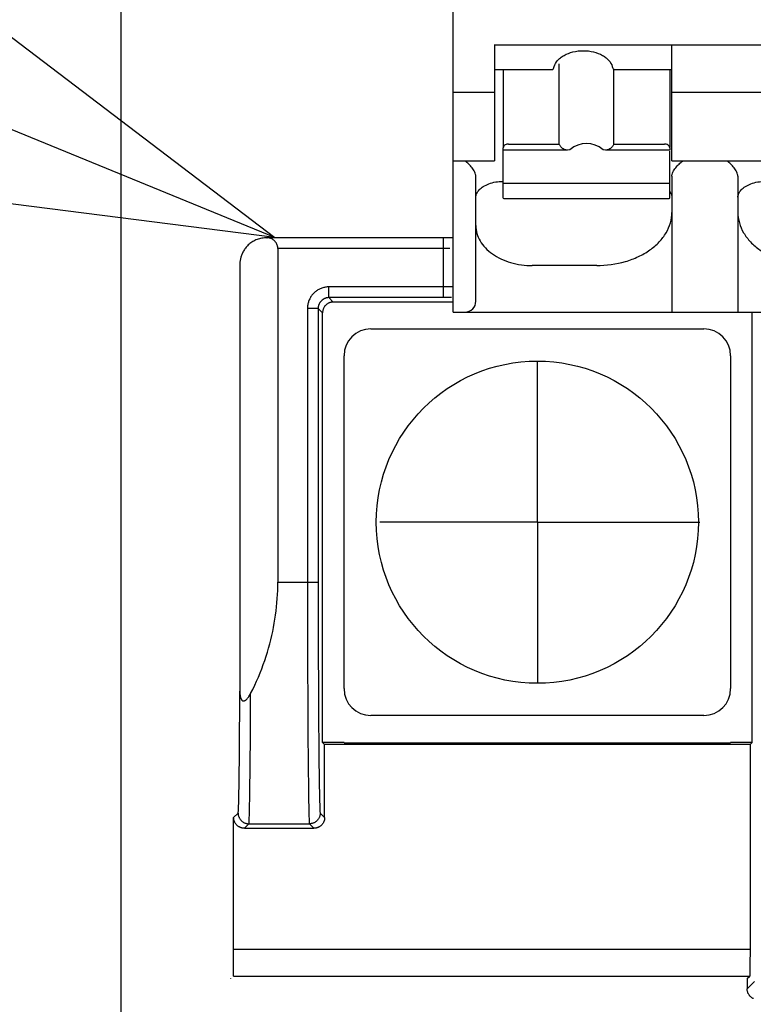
# Model space of a CAD drawing. Header units: millimetres. Extents: x 62 to 829, y -230 to 658.
# Tile 10 of 35: x 350 to 363, y 161 to 179. Entities that reach past the tile are written whole.
import ezdxf
from ezdxf import colors
from ezdxf.entities.mleader import LeaderData, LeaderLine
from ezdxf.math import Vec2, Vec3

# ---------------------------------------------------------------- set-up
doc = ezdxf.new("R2010")
doc.units = ezdxf.units.MM
doc.layers.get('0').update_dxf_attribs({"linetype": 'CONTINUOUS'})
for name, color, linetype in [('10', 3, 'CONTINUOUS'), ('17', 6, 'CONTINUOUS'), ('19', 2, 'CONTINUOUS')]:
    doc.layers.add(name, color=color, linetype=linetype)

# ---------------------------------------------------------------- blocks, each defined once
blk = doc.blocks.new('_OPEN30')
at = {"color": 0, "linetype": 'ByBlock'}
for p, q in [((-1, 0.2679), (0, 0)), ((0, 0), (-1, -0.2679)), ((0, 0), (-1, 0))]:
    blk.add_line(p, q, dxfattribs=at)

msp = doc.modelspace()

# ---------------------------------------------------------------- linework, layer by layer
at = {"layer": '10'}
msp.add_line((351.55, 157.172), (351.55, 226.828), dxfattribs=at)
at = {"layer": '17'}
for p, q in [((357.73, 173.485), (357.73, 181.111)), ((371.96, 178.455), (358.5, 178.455)), ((358.505, 178.466), (358.505, 176.303)), ((361.805, 176.303), (361.805, 178.466)), ((359.702, 178.106), (359.702, 176.614)), ((358.505, 177.999), (359.581, 177.999)), ((358.665, 177.999), (358.665, 176.558)), ((359.581, 177.999), (359.586, 177.999)), ((360.729, 177.999), (360.723, 177.999)), ((360.727, 176.614), (360.727, 177.999)), ((360.729, 177.999), (361.805, 177.999)), ((361.765, 177.999), (361.765, 176.558)), ((358.505, 177.575), (357.73, 177.575)), ((363.585, 177.575), (361.805, 177.575)), ((358.765, 176.614), (359.702, 176.614)), ((360.727, 176.614), (361.665, 176.614)), ((358.665, 175.608), (358.665, 176.544)), ((359.86, 176.499), (358.665, 176.499)), ((359.906, 176.508), (359.86, 176.499)), ((360.57, 176.499), (360.523, 176.508)), ((361.765, 176.499), (360.57, 176.499)), ((361.765, 176.544), (361.765, 176.499)), ((361.765, 175.608), (361.765, 176.479)), ((357.73, 176.303), (358.505, 176.303)), ((361.805, 176.303), (363.585, 176.303)), ((358.155, 173.685), (358.155, 176.013)), ((358.655, 175.919), (358.665, 175.919)), ((361.765, 175.879), (358.665, 175.879)), ((361.805, 176.013), (361.805, 173.485)), ((363.035, 176.013), (363.035, 173.485)), ((358.665, 175.608), (358.674, 175.601)), ((358.674, 175.601), (361.755, 175.601)), ((361.756, 175.601), (361.765, 175.608)), ((354.265, 174.868), (354.268, 174.868)), ((357.578, 174.868), (354.268, 174.868)), ((357.554, 173.753), (357.554, 174.868)), ((357.636, 174.868), (357.578, 174.868)), ((357.69, 174.869), (357.636, 174.868)), ((357.73, 174.869), (357.69, 174.869)), ((354.466, 174.668), (354.466, 168.455)), ((357.554, 174.668), (354.466, 174.668)), ((353.76, 174.373), (353.76, 166.428)), ((360.405, 174.351), (359.205, 174.351)), ((355.419, 173.753), (355.419, 173.953)), ((357.73, 173.953), (355.419, 173.953)), ((355.419, 173.753), (355.5, 173.672)), ((357.68, 173.753), (355.419, 173.753)), ((357.73, 173.672), (355.5, 173.672)), ((357.7, 173.753), (357.68, 173.753)), ((355.019, 173.553), (355.019, 168.455)), ((355.219, 173.553), (355.019, 173.553)), ((355.219, 173.553), (355.219, 168.455)), ((355.219, 173.553), (355.3, 173.472)), ((355.3, 165.472), (355.3, 173.472)), ((357.73, 173.485), (372.49, 173.485)), ((363.3, 165.472), (363.3, 173.472)), ((356.2, 173.172), (362.4, 173.172)), ((355.7, 166.472), (355.7, 172.672)), ((359.3, 169.572), (359.3, 172.556)), ((362.9, 172.672), (362.9, 166.472)), ((359.3, 169.572), (356.365, 169.572)), ((359.3, 169.572), (362.328, 169.572)), ((359.3, 169.572), (359.3, 166.592)), ((354.466, 168.455), (355.219, 168.455)), ((355.019, 168.455), (355.019, 168.248)), ((355.219, 168.455), (355.219, 168.257)), ((355.019, 168.248), (355.019, 167.939)), ((355.219, 168.257), (355.219, 167.962)), ((355.219, 167.962), (355.219, 167.669)), ((355.019, 167.939), (355.019, 167.633)), ((355.019, 167.633), (355.02, 167.33)), ((355.219, 167.669), (355.22, 167.38)), ((355.02, 167.33), (355.021, 167.033)), ((355.22, 167.38), (355.221, 167.096)), ((355.221, 167.096), (355.221, 166.91)), ((355.021, 167.033), (355.021, 166.838)), ((355.221, 166.91), (355.222, 166.728)), ((355.021, 166.838), (355.022, 166.647)), ((355.222, 166.728), (355.223, 166.549)), ((355.022, 166.647), (355.023, 166.46)), ((355.223, 166.549), (355.223, 166.374)), ((353.759, 166.257), (353.76, 166.428)), ((353.96, 166.203), (353.96, 166.382)), ((355.023, 166.46), (355.023, 166.277)), ((355.223, 166.374), (355.224, 166.203)), ((353.758, 166.091), (353.759, 166.257)), ((353.959, 166.03), (353.96, 166.203)), ((355.023, 166.277), (355.024, 166.098)), ((355.224, 166.203), (355.225, 166.037)), ((353.757, 165.93), (353.758, 166.091)), ((353.958, 165.861), (353.959, 166.03)), ((355.024, 166.098), (355.025, 165.925)), ((355.225, 166.037), (355.226, 165.877)), ((362.4, 165.972), (356.2, 165.972)), ((353.755, 165.623), (353.756, 165.774)), ((353.756, 165.774), (353.757, 165.93)), ((353.957, 165.698), (353.958, 165.861)), ((355.025, 165.925), (355.026, 165.757)), ((355.026, 165.757), (355.027, 165.594)), ((355.226, 165.877), (355.227, 165.721)), ((353.754, 165.479), (353.755, 165.623)), ((353.956, 165.54), (353.957, 165.698)), ((355.027, 165.594), (355.028, 165.438)), ((355.227, 165.721), (355.228, 165.572)), ((355.228, 165.572), (355.23, 165.428)), ((353.753, 165.341), (353.754, 165.479)), ((353.953, 165.243), (353.955, 165.389)), ((353.955, 165.389), (353.956, 165.54)), ((355.028, 165.438), (355.03, 165.288)), ((355.23, 165.428), (355.231, 165.291)), ((355.339, 165.433), (355.3, 165.472)), ((355.7, 165.472), (355.3, 165.472)), ((355.339, 164.072), (355.339, 165.433)), ((363.261, 165.433), (355.339, 165.433)), ((355.7, 165.465), (362.9, 165.465)), ((363.3, 165.472), (362.9, 165.472)), ((363.261, 165.433), (363.3, 165.472)), ((363.261, 165.433), (363.261, 161.56)), ((353.75, 165.084), (353.752, 165.209)), ((353.752, 165.209), (353.753, 165.341)), ((353.952, 165.104), (353.953, 165.243)), ((355.03, 165.288), (355.031, 165.144)), ((355.231, 165.291), (355.232, 165.161)), ((353.749, 164.966), (353.75, 165.084)), ((353.951, 164.972), (353.952, 165.104)), ((355.031, 165.144), (355.032, 165.008)), ((355.232, 165.161), (355.233, 165.038)), ((355.233, 165.038), (355.235, 164.921)), ((353.746, 164.751), (353.748, 164.855)), ((353.748, 164.855), (353.749, 164.966)), ((353.948, 164.73), (353.949, 164.847)), ((353.949, 164.847), (353.951, 164.972)), ((355.032, 165.008), (355.033, 164.879)), ((355.033, 164.879), (355.035, 164.757)), ((355.235, 164.921), (355.236, 164.813)), ((353.947, 164.62), (353.948, 164.73)), ((355.035, 164.757), (355.036, 164.643)), ((355.236, 164.813), (355.238, 164.711)), ((355.238, 164.711), (355.239, 164.618)), ((353.945, 164.517), (353.947, 164.62)), ((355.036, 164.643), (355.038, 164.537)), ((355.038, 164.537), (355.039, 164.44)), ((353.644, 164.072), (353.727, 164.155)), ((355.256, 164.155), (355.339, 164.072)), ((353.644, 161.501), (353.644, 164.072)), ((353.844, 163.872), (353.927, 163.955)), ((353.927, 163.955), (355.056, 163.955)), ((355.056, 163.955), (355.139, 163.872)), ((353.844, 163.872), (355.139, 163.872)), ((353.644, 161.62), (363.261, 161.62)), ((363.261, 161.56), (363.261, 161.501)), ((353.643, 161.29), (353.644, 161.389)), ((353.644, 161.389), (353.644, 161.501)), ((363.261, 161.501), (363.26, 161.444)), ((363.26, 161.444), (363.26, 161.389)), ((363.26, 161.389), (363.26, 161.337)), ((353.641, 161.154), (353.642, 161.179)), ((353.642, 161.222), (353.643, 161.29)), ((353.642, 161.179), (353.642, 161.222)), ((363.259, 161.21), (363.258, 161.179)), ((363.258, 161.179), (363.258, 161.161)), ((363.26, 161.29), (363.259, 161.247)), ((363.259, 161.247), (363.259, 161.21)), ((363.26, 161.337), (363.26, 161.29)), ((353.589, 161.069), (353.592, 161.072)), ((353.592, 161.072), (353.592, 161.072)), ((353.64, 161.12), (363.256, 161.12)), ((363.208, 161.072), (363.256, 161.12)), ((363.208, 161.072), (363.208, 160.88)), ((363.208, 160.88), (363.344, 161.016)), ((363.258, 161.161), (363.258, 161.147))]:
    msp.add_line(p, q, dxfattribs=at)
for points in [[(354.265, 174.868), (354.241, 174.868), (354.217, 174.866), (354.193, 174.864), (354.169, 174.86), (354.146, 174.855), (354.124, 174.85), (354.102, 174.843), (354.08, 174.835), (354.059, 174.827), (354.039, 174.817), (354.019, 174.807), (354, 174.796), (353.982, 174.785), (353.964, 174.773), (353.948, 174.76), (353.932, 174.747), (353.917, 174.734), (353.903, 174.72), (353.889, 174.706), (353.877, 174.691), (353.865, 174.677), (353.854, 174.662), (353.843, 174.647), (353.834, 174.632), (353.825, 174.617), (353.817, 174.602), (353.809, 174.587), (353.802, 174.571), (353.795, 174.556), (353.79, 174.541), (353.784, 174.525), (353.78, 174.51), (353.775, 174.495), (353.772, 174.48), (353.769, 174.464), (353.766, 174.449), (353.764, 174.434), (353.762, 174.418), (353.761, 174.403), (353.76, 174.388), (353.76, 174.373)], [(354.466, 174.668), (354.466, 174.676), (354.466, 174.683), (354.465, 174.691), (354.464, 174.699), (354.463, 174.706), (354.461, 174.714), (354.459, 174.721), (354.457, 174.729), (354.454, 174.737), (354.451, 174.744), (354.448, 174.752), (354.444, 174.76), (354.44, 174.767), (354.436, 174.775), (354.431, 174.782), (354.425, 174.789), (354.42, 174.797), (354.413, 174.804), (354.407, 174.811), (354.399, 174.818), (354.392, 174.824), (354.383, 174.83), (354.375, 174.836), (354.366, 174.842), (354.356, 174.847), (354.346, 174.852), (354.336, 174.856), (354.325, 174.859), (354.314, 174.862), (354.303, 174.865), (354.291, 174.867), (354.28, 174.868), (354.268, 174.868)], [(357.671, 174.668), (357.574, 174.668), (357.554, 174.668)], [(355.419, 173.953), (355.402, 173.953), (355.386, 173.952), (355.369, 173.95), (355.353, 173.948), (355.337, 173.945), (355.321, 173.941), (355.305, 173.937), (355.289, 173.932), (355.273, 173.926), (355.258, 173.92), (355.243, 173.913), (355.228, 173.905), (355.214, 173.897), (355.2, 173.888), (355.186, 173.879), (355.173, 173.869), (355.16, 173.859), (355.148, 173.848), (355.136, 173.836), (355.125, 173.824), (355.114, 173.812), (355.103, 173.799), (355.093, 173.786), (355.084, 173.772), (355.075, 173.758), (355.067, 173.744), (355.06, 173.729), (355.053, 173.714), (355.046, 173.699), (355.041, 173.683), (355.035, 173.668), (355.031, 173.652), (355.027, 173.636), (355.024, 173.62), (355.022, 173.603), (355.02, 173.587), (355.019, 173.57), (355.019, 173.553)], [(355.419, 173.753), (355.41, 173.753), (355.402, 173.753), (355.394, 173.752), (355.386, 173.751), (355.378, 173.749), (355.37, 173.747), (355.362, 173.745), (355.354, 173.742), (355.346, 173.74), (355.338, 173.736), (355.331, 173.733), (355.324, 173.729), (355.316, 173.725), (355.309, 173.721), (355.303, 173.716), (355.296, 173.711), (355.29, 173.706), (355.283, 173.7), (355.277, 173.695), (355.272, 173.689), (355.266, 173.683), (355.261, 173.676), (355.256, 173.67), (355.251, 173.663), (355.247, 173.656), (355.243, 173.649), (355.239, 173.641), (355.236, 173.634), (355.232, 173.626), (355.23, 173.618), (355.227, 173.611), (355.225, 173.603), (355.223, 173.595), (355.221, 173.586), (355.22, 173.578), (355.219, 173.57), (355.219, 173.562), (355.219, 173.553)], [(355.5, 173.672), (355.49, 173.672), (355.48, 173.671), (355.471, 173.67), (355.461, 173.668), (355.451, 173.666), (355.442, 173.663), (355.433, 173.66), (355.423, 173.657), (355.414, 173.653), (355.406, 173.648), (355.397, 173.644), (355.389, 173.638), (355.381, 173.633), (355.373, 173.627), (355.366, 173.62), (355.358, 173.614), (355.352, 173.606), (355.345, 173.599), (355.339, 173.591), (355.334, 173.583), (355.328, 173.575), (355.324, 173.566), (355.319, 173.558), (355.315, 173.549), (355.312, 173.539), (355.309, 173.53), (355.306, 173.521), (355.304, 173.511), (355.302, 173.501), (355.301, 173.492), (355.3, 173.482), (355.3, 173.472)], [(353.96, 166.382), (353.999, 166.459), (354.036, 166.535), (354.072, 166.612), (354.105, 166.689), (354.137, 166.766), (354.168, 166.843), (354.196, 166.92), (354.224, 166.997), (354.249, 167.074), (354.273, 167.151), (354.296, 167.228), (354.317, 167.305), (354.337, 167.382), (354.355, 167.459), (354.371, 167.536), (354.387, 167.613), (354.401, 167.689), (354.413, 167.766), (354.424, 167.843), (354.434, 167.919), (354.443, 167.996), (354.45, 168.073), (354.456, 168.149), (354.46, 168.226), (354.464, 168.302), (354.466, 168.379), (354.466, 168.455)], [(353.76, 166.428), (353.76, 166.406), (353.761, 166.387), (353.762, 166.37), (353.764, 166.356), (353.765, 166.342), (353.767, 166.331), (353.769, 166.32), (353.772, 166.311), (353.774, 166.303), (353.776, 166.295), (353.779, 166.289), (353.781, 166.283), (353.783, 166.278), (353.786, 166.273), (353.789, 166.268), (353.791, 166.264), (353.794, 166.261), (353.796, 166.258), (353.799, 166.255), (353.802, 166.253), (353.805, 166.25), (353.808, 166.248), (353.811, 166.247), (353.814, 166.245), (353.817, 166.244), (353.82, 166.244), (353.824, 166.243), (353.827, 166.243), (353.831, 166.243), (353.835, 166.243), (353.839, 166.244), (353.843, 166.245), (353.847, 166.247), (353.852, 166.249), (353.857, 166.251), (353.863, 166.255), (353.868, 166.258), (353.875, 166.263), (353.881, 166.269), (353.888, 166.275), (353.895, 166.283), (353.903, 166.292), (353.911, 166.303), (353.92, 166.315), (353.929, 166.329), (353.939, 166.344), (353.95, 166.362), (353.96, 166.382)], [(353.727, 164.155), (353.728, 164.157), (353.729, 164.162), (353.73, 164.168), (353.731, 164.177), (353.732, 164.188), (353.733, 164.201), (353.733, 164.216), (353.734, 164.233), (353.735, 164.253), (353.736, 164.275), (353.737, 164.299), (353.738, 164.325), (353.738, 164.354), (353.739, 164.384), (353.74, 164.417), (353.741, 164.452), (353.742, 164.488), (353.742, 164.527), (353.743, 164.568), (353.744, 164.611), (353.745, 164.656), (353.746, 164.751)], [(353.927, 163.955), (353.928, 163.957), (353.929, 163.962), (353.93, 163.968), (353.931, 163.977), (353.932, 163.988), (353.932, 164.002), (353.933, 164.018), (353.934, 164.036), (353.935, 164.056), (353.936, 164.078), (353.937, 164.103), (353.937, 164.13), (353.938, 164.159), (353.939, 164.19), (353.94, 164.224), (353.941, 164.259), (353.941, 164.297), (353.942, 164.337), (353.943, 164.379), (353.944, 164.423), (353.945, 164.517)], [(355.239, 164.618), (355.24, 164.575), (355.241, 164.533), (355.242, 164.494), (355.242, 164.456), (355.243, 164.421), (355.244, 164.388), (355.245, 164.357), (355.246, 164.328), (355.247, 164.302), (355.247, 164.277), (355.248, 164.255), (355.249, 164.235), (355.25, 164.217), (355.251, 164.201), (355.252, 164.188), (355.252, 164.177), (355.253, 164.168), (355.254, 164.162), (355.255, 164.157), (355.256, 164.155)], [(355.039, 164.44), (355.04, 164.394), (355.041, 164.351), (355.042, 164.31), (355.042, 164.27), (355.043, 164.234), (355.044, 164.199), (355.045, 164.166), (355.046, 164.136), (355.047, 164.108), (355.047, 164.083), (355.048, 164.06), (355.049, 164.039), (355.05, 164.02), (355.051, 164.004), (355.052, 163.99), (355.052, 163.978), (355.053, 163.969), (355.054, 163.962), (355.055, 163.957), (355.056, 163.955)], [(353.727, 164.155), (353.728, 164.145), (353.728, 164.135), (353.73, 164.125), (353.731, 164.115), (353.734, 164.105), (353.737, 164.095), (353.74, 164.086), (353.744, 164.076), (353.748, 164.067), (353.753, 164.058), (353.758, 164.05), (353.763, 164.041), (353.769, 164.033), (353.776, 164.025), (353.782, 164.018), (353.79, 164.01), (353.797, 164.004), (353.805, 163.997), (353.813, 163.991), (353.822, 163.986), (353.83, 163.98), (353.839, 163.976), (353.849, 163.972), (353.858, 163.968), (353.868, 163.965), (353.877, 163.962), (353.887, 163.959), (353.897, 163.958), (353.907, 163.956), (353.917, 163.956), (353.927, 163.955)], [(355.256, 164.155), (355.256, 164.145), (355.255, 164.135), (355.254, 164.125), (355.252, 164.115), (355.25, 164.105), (355.247, 164.095), (355.243, 164.086), (355.24, 164.076), (355.235, 164.067), (355.231, 164.058), (355.226, 164.05), (355.22, 164.041), (355.214, 164.033), (355.208, 164.025), (355.201, 164.018), (355.194, 164.01), (355.186, 164.004), (355.178, 163.997), (355.17, 163.991), (355.162, 163.986), (355.153, 163.98), (355.144, 163.976), (355.135, 163.972), (355.125, 163.968), (355.116, 163.965), (355.106, 163.962), (355.096, 163.959), (355.086, 163.958), (355.076, 163.956), (355.066, 163.956), (355.056, 163.955)], [(353.844, 163.872), (353.834, 163.872), (353.825, 163.873), (353.815, 163.874), (353.805, 163.876), (353.796, 163.878), (353.786, 163.881), (353.777, 163.884), (353.768, 163.887), (353.759, 163.891), (353.75, 163.896), (353.741, 163.901), (353.733, 163.906), (353.725, 163.911), (353.717, 163.917), (353.71, 163.924), (353.703, 163.931), (353.696, 163.938), (353.69, 163.945), (353.684, 163.953), (353.678, 163.961), (353.673, 163.969), (353.668, 163.978), (353.663, 163.987), (353.659, 163.996), (353.656, 164.005), (353.653, 164.014), (353.65, 164.023), (353.648, 164.033), (353.646, 164.043), (353.645, 164.052), (353.644, 164.062), (353.644, 164.072)], [(355.339, 164.072), (355.339, 164.062), (355.338, 164.052), (355.337, 164.043), (355.335, 164.033), (355.333, 164.023), (355.331, 164.014), (355.327, 164.005), (355.324, 163.996), (355.32, 163.987), (355.316, 163.978), (355.311, 163.969), (355.305, 163.961), (355.3, 163.953), (355.294, 163.945), (355.287, 163.938), (355.281, 163.931), (355.273, 163.924), (355.266, 163.917), (355.258, 163.911), (355.25, 163.906), (355.242, 163.901), (355.233, 163.896), (355.225, 163.891), (355.216, 163.887), (355.207, 163.884), (355.197, 163.881), (355.188, 163.878), (355.178, 163.876), (355.169, 163.874), (355.159, 163.873), (355.149, 163.872), (355.139, 163.872)], [(353.64, 161.12), (353.64, 161.121), (353.64, 161.122), (353.64, 161.124), (353.641, 161.127), (353.641, 161.131), (353.641, 161.136), (353.641, 161.141), (353.641, 161.154)], [(363.258, 161.147), (363.257, 161.136), (363.257, 161.131), (363.257, 161.127), (363.257, 161.124), (363.257, 161.122), (363.256, 161.121), (363.256, 161.12)], [(363.323, 160.7), (363.314, 160.704), (363.305, 160.709), (363.297, 160.714), (363.289, 160.72), (363.281, 160.726), (363.274, 160.732), (363.267, 160.739), (363.26, 160.746), (363.254, 160.754), (363.248, 160.761), (363.242, 160.769), (363.237, 160.778), (363.232, 160.786), (363.227, 160.795), (363.223, 160.804), (363.22, 160.813), (363.217, 160.822), (363.214, 160.832), (363.212, 160.841), (363.21, 160.851), (363.209, 160.861), (363.209, 160.871), (363.208, 160.88)]]:
    msp.add_lwpolyline(points, dxfattribs=at)
msp.add_circle((359.3, 169.572), 3, dxfattribs=at)
for centre, radius, start, end in [((361.603, 175.608), 0.205, 24.6065, 25.3266), ((357.955, 173.685), 0.2, 270, 0), ((356.2, 172.672), 0.5, 90, 180), ((362.4, 172.672), 0.5, 0, 90), ((356.2, 166.472), 0.5, 180, 270), ((362.4, 166.472), 0.5, 270, 0)]:
    msp.add_arc(centre, radius, start, end, dxfattribs=at)
msp.add_ellipse((360.215, 175.945), major_axis=(0, 0.68), ratio=0.809289, start_param=5.687939, end_param=6.878432, dxfattribs=at)
for points, knots in [([(359.614, 178.057), (359.626, 178.097), (359.661, 178.157), (359.73, 178.221), (359.823, 178.284), (359.966, 178.338), (360.155, 178.36), (360.344, 178.338), (360.487, 178.284), (360.58, 178.221), (360.648, 178.157), (360.684, 178.097), (360.696, 178.057)], [0, 0, 0, 0, 0.096802, 0.15338, 0.215418, 0.352499, 0.499986, 0.647476, 0.784566, 0.846609, 0.90319, 1, 1, 1, 1]), ([(358.765, 176.614), (358.754, 176.614), (358.732, 176.611), (358.702, 176.6), (358.679, 176.582), (358.669, 176.566), (358.667, 176.558)], [0, 0, 0, 0, 0.281029, 0.546665, 0.786462, 1, 1, 1, 1]), ([(359.741, 176.558), (359.737, 176.562), (359.723, 176.58), (359.711, 176.599), (359.702, 176.614)], [0, 0, 0, 0, 0.255158, 1, 1, 1, 1]), ([(360.727, 176.614), (360.724, 176.609), (360.713, 176.59), (360.7, 176.571), (360.689, 176.558)], [0, 0, 0, 0, 0.245282, 1, 1, 1, 1]), ([(361.75, 176.58), (361.745, 176.586), (361.721, 176.606), (361.689, 176.614), (361.665, 176.614)], [0, 0, 0, 0, 0.227819, 1, 1, 1, 1]), ([(361.763, 176.558), (361.762, 176.56), (361.759, 176.568), (361.754, 176.575), (361.75, 176.58)], [0, 0, 0, 0, 0.240887, 1, 1, 1, 1]), ([(358.667, 176.558), (358.667, 176.557), (358.665, 176.552), (358.665, 176.547), (358.665, 176.544)], [0, 0, 0, 0, 0.26359, 1, 1, 1, 1]), ([(359.86, 176.499), (359.838, 176.5), (359.793, 176.51), (359.756, 176.54), (359.741, 176.558)], [0, 0, 0, 0, 0.474174, 1, 1, 1, 1]), ([(360.689, 176.558), (360.673, 176.54), (360.637, 176.51), (360.591, 176.5), (360.57, 176.499)], [0, 0, 0, 0, 0.525826, 1, 1, 1, 1]), ([(361.765, 176.544), (361.765, 176.545), (361.765, 176.55), (361.764, 176.555), (361.763, 176.558)], [0, 0, 0, 0, 0.237438, 1, 1, 1, 1]), ([(358.155, 176.013), (358.155, 176.025), (358.15, 176.052), (358.128, 176.107), (358.086, 176.172), (358.025, 176.24), (357.978, 176.279), (357.955, 176.296)], [0, 0, 0, 0, 0.105703, 0.228634, 0.493869, 0.756, 1, 1, 1, 1]), ([(361.805, 176.013), (361.805, 176.025), (361.81, 176.052), (361.831, 176.107), (361.874, 176.172), (361.935, 176.24), (361.981, 176.279), (362.005, 176.296)], [0, 0, 0, 0, 0.105703, 0.228635, 0.49387, 0.756003, 1, 1, 1, 1]), ([(363.035, 176.013), (363.035, 176.025), (363.03, 176.052), (363.008, 176.107), (362.966, 176.172), (362.905, 176.24), (362.858, 176.279), (362.835, 176.296)], [0, 0, 0, 0, 0.105703, 0.228634, 0.493869, 0.756, 1, 1, 1, 1]), ([(358.218, 175.761), (358.24, 175.785), (358.297, 175.829), (358.44, 175.898), (358.568, 175.919), (358.655, 175.919)], [0, 0, 0, 0, 0.205858, 0.449462, 1, 1, 1, 1]), ([(363.098, 175.761), (363.12, 175.785), (363.177, 175.829), (363.32, 175.898), (363.448, 175.919), (363.535, 175.919)], [0, 0, 0, 0, 0.205858, 0.449462, 1, 1, 1, 1]), ([(358.155, 175.624), (358.155, 175.646), (358.167, 175.697), (358.198, 175.74), (358.218, 175.761)], [0, 0, 0, 0, 0.429785, 1, 1, 1, 1]), ([(361.769, 175.727), (361.771, 175.725), (361.778, 175.714), (361.784, 175.704), (361.788, 175.695)], [0, 0, 0, 0, 0.26312, 1, 1, 1, 1]), ([(361.789, 175.693), (361.79, 175.691), (361.794, 175.682), (361.797, 175.672), (361.799, 175.665)], [0, 0, 0, 0, 0.261379, 1, 1, 1, 1]), ([(361.799, 175.665), (361.8, 175.662), (361.803, 175.648), (361.805, 175.634), (361.805, 175.624)], [0, 0, 0, 0, 0.262725, 1, 1, 1, 1]), ([(363.035, 175.624), (363.035, 175.646), (363.047, 175.697), (363.078, 175.74), (363.098, 175.761)], [0, 0, 0, 0, 0.429785, 1, 1, 1, 1]), ([(360.405, 174.351), (360.585, 174.351), (360.854, 174.387), (361.181, 174.51), (361.395, 174.632), (361.571, 174.782), (361.703, 174.954), (361.786, 175.143), (361.805, 175.276), (361.805, 175.341)], [0, 0, 0, 0, 0.286798, 0.423945, 0.55398, 0.67579, 0.789528, 0.89663, 1, 1, 1, 1]), ([(363.035, 175.341), (363.035, 175.276), (363.054, 175.143), (363.136, 174.954), (363.269, 174.782), (363.445, 174.632), (363.658, 174.51), (363.985, 174.387), (364.254, 174.351), (364.435, 174.351)], [0, 0, 0, 0, 0.10337, 0.210472, 0.32421, 0.44602, 0.576055, 0.713202, 1, 1, 1, 1]), ([(358.155, 175.094), (358.155, 175.045), (358.169, 174.945), (358.231, 174.804), (358.33, 174.674), (358.462, 174.562), (358.622, 174.47), (358.868, 174.378), (359.07, 174.351), (359.205, 174.351)], [0, 0, 0, 0, 0.10337, 0.210472, 0.32421, 0.44602, 0.576055, 0.713202, 1, 1, 1, 1])]:
    msp.add_open_spline(points, degree=3, knots=knots, dxfattribs=at)
for points in [[(359.601, 178.023), (359.606, 178.034), (359.611, 178.045), (359.614, 178.057)], [(360.696, 178.057), (360.702, 178.036), (360.711, 178.016), (360.723, 177.999)], [(359.586, 177.999), (359.592, 178.007), (359.597, 178.015), (359.601, 178.023)]]:
    msp.add_open_spline(points, degree=3, dxfattribs=at)

# ---------------------------------------------------------------- leaders
at = {"layer": '19'}
ml = msp.add_multileader_mtext('Standard', dxfattribs=at)
ml.set_content('\\A1;{\\Fromans,extfont|c128;\\W0.7;TB1}', color=256)
ml.set_leader_properties()
ml.set_arrow_properties(name='OPEN30')
ml.build(insert=Vec2(0, 0))
ml.multileader.update_dxf_attribs({"text_left_attachment_type": 6, "text_right_attachment_type": 6, "dogleg_length": 2.252, "arrow_head_size": 7})
ctx = ml.context
ctx.base_point, ctx.char_height, ctx.arrow_head_size, ctx.plane_origin = Vec3(313.582, 184.871), 7.5, 7, Vec3(383.409, 182.204)
ctx.left_attachment, ctx.right_attachment, ctx.text_align_type = 6, 6, 2
notes = []
notes.append((ctx, [(1, (1, 1, 0), (330.001, 184.871), (-1, 0), 0.668, [(0, [(354.409, 174.872)], 0, [])])]))
ctx.mtext.insert, ctx.mtext.alignment, ctx.mtext.flow_direction = Vec3(327.332, 193.871), 3, 5
for ctx, leaders in notes:
    for number, flags, end, landing, length, lines in leaders:
        leader = LeaderData()
        leader.index, (leader.has_last_leader_line, leader.has_dogleg_vector, leader.attachment_direction) = number, flags
        leader.last_leader_point, leader.dogleg_vector, leader.dogleg_length = Vec3(end), Vec3(landing), length
        for number, points, colour, breaks in lines:
            line = LeaderLine()
            line.index, line.vertices, line.color, line.breaks = number, Vec3.list(points), colors.encode_raw_color(colour), breaks
            leader.lines.append(line)
        ctx.leaders.append(leader)

doc.saveas('drawing.dxf')
